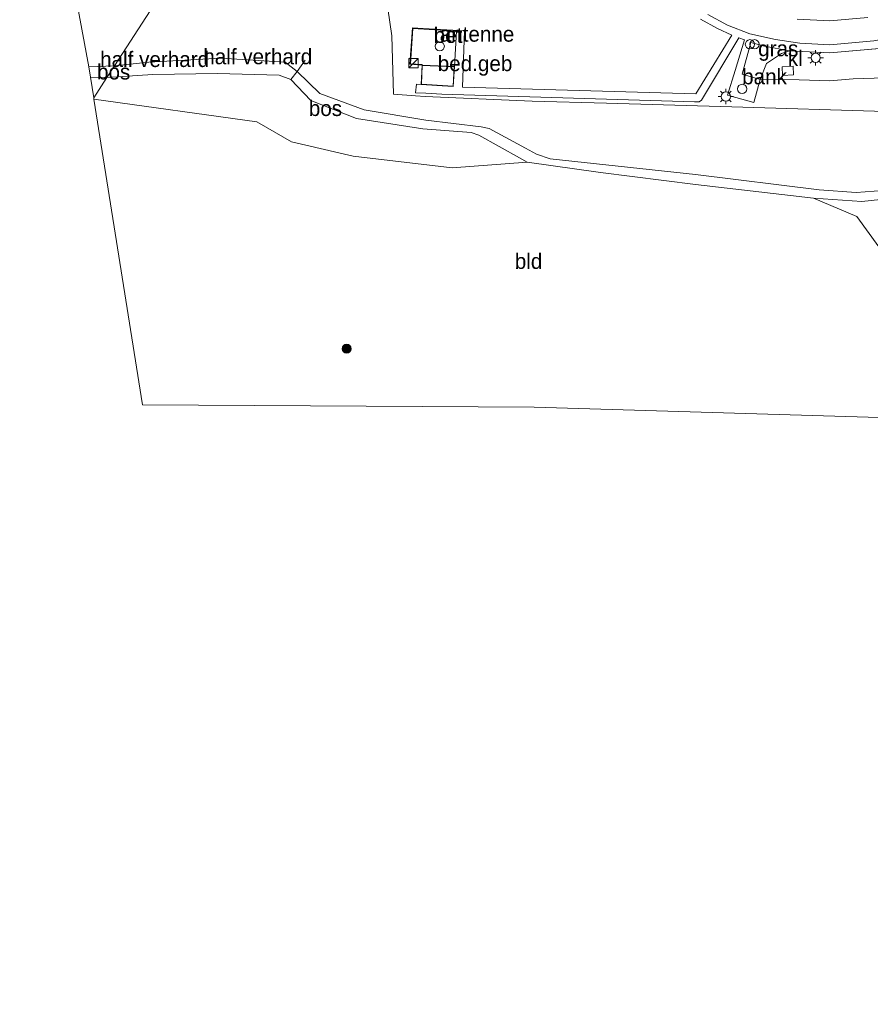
# Model space of a CAD drawing. Header units: millimetres. Extents: x 180000 to 190000, y 466229 to 468626.
# Tile 111 of 202: x 185497 to 185635, y 467281 to 467440. Entities that reach past the tile are written whole.
import ezdxf
from ezdxf.enums import TextEntityAlignment as Align

# ---------------------------------------------------------------- set-up
doc = ezdxf.new("R2010")
doc.units = ezdxf.units.MM
for name, color, linetype, lineweight in [('af-bs-doorgang', 8, 'Continuous', 18), ('af-bs-rasterhekwerk', 8, 'hekwerk', 18), ('bp-b5-bomenstruiken', 93, 'Continuous', 18), ('bp-b5-bos', 93, 'Continuous', 18), ('bp-b5-grasland', 93, 'Continuous', 18), ('bp-bs-boom', 93, 'Continuous', 18), ('gw-bs-kruinlijn', 93, 'Continuous', 18), ('gw-bs-teenlijn', 93, 'Continuous', 18), ('kd-bs-dakrand', 13, 'Continuous', 18), ('kd-bs-opnamedtmgrens', 173, 'Continuous', 18), ('og-b5-bebouwing', 173, 'Continuous', 18), ('og-b5-grond_ingericht', 253, 'Continuous', 18), ('og-bs-bebouwing', 173, 'Continuous', 18), ('og-bs-hulpgeometrie', 53, 'Continuous', 18), ('og-bs-inrichtingselement', 253, 'Continuous', 18), ('vh-b5-verh_soort', 8, 'Continuous', 18), ('wm-bs-lichtmast', 8, 'Continuous', 18)]:
    doc.layers.add(name, color=color, linetype=linetype, lineweight=lineweight)
doc.styles.add('rtw_iso', font='iso-rtw.shx')
doc.linetypes.add('hekwerk', pattern='A,7,-1.5,[1,RTW.shx,S=0.75,R=0,X=0,Y=0],-1.5', length=10)

# ---------------------------------------------------------------- blocks, each defined once
blk = doc.blocks.new('dtbattr-r')
at = {"style": 'rtw_iso'}
blk.add_attdef('TAG', text='', height=2.5, dxfattribs=at).set_placement((0, 0), align=Align.MIDDLE_CENTER)
blk = doc.blocks.new('d33az_ACAD_1_FMEBLOCK31')
at = {"layer": 'bp-b5-bomenstruiken'}
for points in [[(17, 63.91, 59.53), (40.75, 41.09, 59.47), (65.28, 17.43, 59.57), (86.27, -3.01, 59.79), (109.6, -26.67, 59.85), (122.33, -39.39, 59.87), (127.97, -44.9, 59.94), (99.94, -74.96, 76.7), (97.18, -72.11, 76.71), (91.47, -66.68, 76.77), (84.26, -59.17, 76.73), (81.44, -55.36, 76.44), (79.67, -51.12, 75.95), (77.79, -45.11, 74.73), (75.41, -39.17, 73.4), (72.18, -33.66, 72.4), (70.26, -30.03, 71.74), (63.97, -23.32, 71.58), (60.84, -19.79, 71.34), (58.39, -16.09, 70.96), (54.92, -9.22, 69.91), (49.82, -0.45, 68.64), (46.51, 4.29, 68.34), (42.65, 9.3, 67.94), (39.19, 13.26, 67.58), (33.76, 18.73, 67.45), (29.42, 22.96, 67.38), (21.38, 30.96, 67.48), (11.7, 39.81, 67.48), (5.66, 45.25, 67.52), (1.35, 49.37, 67.37), (-2.67, 52.75, 67.35), (-5.71, 54.32, 67.36), (-8.7, 55, 67.41), (-11.03, 54.86, 67.48), (-14.49, 53.75, 67.56), (-18.9, 52.79, 67.66), (-23.1, 52.11, 67.39), (-27.47, 51.36, 67.09), (-31.69, 51.31, 66.74), (-36.41, 51.97, 66.22), (-41.01, 52.21, 65.43), (-45.38, 53.2, 64.93), (-49.1, 53.24, 64.12), (-55.46, 52.11, 63.93), (-61.08, 51.18, 63.46), (-69.2, 48.97, 63.03), (-77.07, 47.41, 62.72), (-84.02, 46.43, 62.29), (-98.68, 43.7, 61.73), (-103.4, 42.7, 61.74), (-107.75, 42.14, 61.55), (-112.89, 41.98, 61.42), (-116.68, 41.66, 61.33), (-121.62, 41.78, 61.17), (-127.97, 41.88, 61.13), (-126.93, 44.44, 60.75), (-124.49, 46.05, 60.53), (-123.18, 46.49, 60.56), (-116.66, 46.19, 60.53), (-107.4, 46.99, 60.55), (-96.88, 49.42, 60.6), (-85.79, 52.56, 60.55), (-48.22, 64.22, 60.22), (-35.05, 68.96, 60.32), (-29.73, 70.5, 60.34), (-24.17, 72.54, 59.93), (-10.83, 74.95, 59.58), (-2.2, 74.96, 59.33), (1.66, 74.25, 59.32), (4.4, 73.18, 59.31), (8.7, 70.77, 59.32)], [(-124.38, 43.93, 61.05), (-124.32, 42.53, 61.05), (-122.57, 42.59, 61.06), (-122.6, 44.04, 61.05)]]:
    blk.add_polyline3d(points, close=True, dxfattribs=at)
blk = doc.blocks.new('dtb')
blk.add_circle((0, 0), 0.75)
blk = doc.blocks.new('dtbattr')
at = {"style": 'rtw_iso'}
blk.add_attdef('TAG', (0.59, 0.87), '', height=2.5, dxfattribs=at)
blk = doc.blocks.new('prullenbak')
for centre in [(-0.375, 0), (0.375, 0)]:
    blk.add_circle(centre, 0.75)
blk = doc.blocks.new('kast')
blk.add_line((-0.75, -0.75), (0.75, 0.75))
blk.add_lwpolyline([(-0.75, 0.75), (0.75, 0.75), (0.75, -0.75), (-0.75, -0.75)], close=True)
blk = doc.blocks.new('boom')
blk.add_hatch(color=256).paths.add_polyline_path([(-0.75, 0, 1), (0.75, 0, 1)])
blk.add_circle((0, 0), 0.75)
blk = doc.blocks.new('lantaarnpaal')
for p, q in [((-0.75, 0), (-1.25, 0)), ((-0.88, 0.88), (-0.53, 0.53)), ((0, 0.75), (0, 1.25)), ((0.53, 0.53), (0.88, 0.88)), ((0.75, 0), (1.25, 0)), ((-0.53, -0.53), (-0.88, -0.88)), ((0, -0.75), (0, -1.25)), ((0.53, -0.53), (0.88, -0.88))]:
    blk.add_line(p, q)
blk.add_circle((0, 0), 0.75)
blk = doc.blocks.new('d33az_ACAD_1_FMEBLOCK161')
at = {"layer": 'vh-b5-verh_soort'}
blk.add_polyline3d([(-104.78, -53.6, 60.33), (-110.93, -54.15, 60.22), (-116.24, -53.88, 60.26)], dxfattribs=at)

msp = doc.modelspace()

# ---------------------------------------------------------------- linework, layer by layer
at = {"layer": 'af-bs-doorgang'}
msp.add_polyline3d([(185543.4, 467433.65, 59.23), (185542.11, 467431.82, 59.23), (185541.04, 467430.48, 59.26)], dxfattribs=at)
at = {"layer": 'af-bs-rasterhekwerk'}
for points in [[(185554.09, 467460.51, 59.48), (185557.41, 467437.57, 59.64)], [(185562.31, 467432.83, 59.82), (185562.32, 467432.93, 59.82), (185560.45, 467433.06, 59.8), (185560.84, 467438.75, 59.8), (185567.92, 467438.33, 59.83), (185567.59, 467432.59, 59.82)], [(185557.41, 467437.57, 59.64), (185557.69, 467428.11, 59.65), (185561.24, 467427.86, 59.64), (185562.84, 467427.75, 59.59), (185580.18, 467427, 60.1)], [(185580.18, 467427, 60.1), (185592.18, 467426.65, 60.37), (185612.48, 467426.09, 60.91), (185637.38, 467425.32, 61.69), (185662.99, 467424.47, 62.6), (185686.67, 467423.9, 63.59), (185702.06, 467423.24, 65.09), (185713.01, 467423.11, 66.17), (185720.45, 467419.15, 66.93), (185731.97, 467413.06, 67.14), (185749.22, 467403.92, 67.27), (185750.83, 467402.49, 67.31), (185763.86, 467390.37, 67.87), (185772.72, 467381.99, 68.88), (185780.14, 467375.02, 70.11)]]:
    msp.add_polyline3d(points, dxfattribs=at)
at = {"layer": 'bp-b5-bos'}
for points in [[(185549.63, 467490.05, 59.94), (185512.48, 467432.7, 58.84), (185508.33, 467432.54, 58.82), (185469.06, 467643.44, 62.69)], [(185637, 467412.54, 61.69), (185632.62, 467412.21, 61.42), (185626.67, 467412.63, 61.49), (185606.59, 467415.14, 60.69), (185583.05, 467417.66, 60.13), (185580.84, 467418.39, 60.09), (185579.1, 467419.4, 60.08), (185573.19, 467422.59, 59.99), (185571.88, 467422.83, 59.99), (185562.93, 467423.9, 59.67), (185552.93, 467425.61, 59.5), (185545.78, 467428.24, 59.32), (185542.11, 467431.82, 59.23), (185540.13, 467433.31, 59.23), (185529.73, 467433.96, 59.03), (185518.06, 467433.29, 58.98), (185512.48, 467432.7, 58.84), (185549.63, 467490.05, 59.94)], [(185554.09, 467460.51, 59.48), (185557.41, 467437.57, 59.64), (185557.69, 467428.11, 59.65), (185561.24, 467427.86, 59.64), (185562.84, 467427.75, 59.59), (185580.18, 467427, 60.1), (185592.18, 467426.65, 60.37), (185612.48, 467426.09, 60.91), (185637.38, 467425.32, 61.69)], [(185637.38, 467425.32, 61.69), (185612.48, 467426.09, 60.91), (185592.18, 467426.65, 60.37), (185580.18, 467427, 60.1), (185562.84, 467427.75, 59.59), (185561.24, 467427.86, 59.64), (185557.69, 467428.11, 59.65), (185557.41, 467437.57, 59.64), (185554.09, 467460.51, 59.48)], [(185607.45, 467440.28, 60.42), (185610.17, 467438.73, 60.47), (185612.52, 467437.67, 60.52), (185606.69, 467428.19, 60.75), (185568.86, 467429.28, 59.76), (185569.2, 467438.38, 59.83), (185562.48, 467438.75, 59.8), (185560.75, 467438.85, 59.8), (185560.35, 467432.97, 59.8), (185562.31, 467432.83, 59.82), (185562.17, 467429.69, 59.69), (185561.39, 467429.73, 59.63), (185561.25, 467428.36, 59.63), (185562.93, 467428.29, 59.63), (185565.53, 467428.13, 59.76), (185606.48, 467426.9, 60.75), (185607.21, 467426.88, 60.75), (185607.57, 467427.15, 60.75), (185613.65, 467437.25, 60.46), (185614.54, 467436.92, 60.49), (185613.06, 467431.94, 60.86), (185611.82, 467427.96, 60.93), (185612.16, 467427.86, 61.13), (185616.08, 467426.77, 61.14), (185617.07, 467430.52, 61.13), (185623.42, 467430.42, 61.17), (185628.37, 467430.3, 61.33), (185632.15, 467430.62, 61.42), (185637.3, 467430.77, 61.55)], [(185636.33, 467403.39, 61.69), (185632.75, 467408.3, 61.71), (185625.74, 467411.28, 61.4), (185633.56, 467410.73, 61.69), (185639.6, 467411.4, 61.89)]]:
    msp.add_polyline3d(points, dxfattribs=at)
for points in [[(185511.27, 467430.84, 58.8), (185509.12, 467427.51, 58.74), (185508.59, 467430.9, 58.79)], [(185579.37, 467417.13, 60.21), (185567.19, 467416.21, 59.68), (185551.14, 467418.09, 59.35), (185541.19, 467420.38, 59.36), (185535.57, 467423.63, 59), (185509.15, 467427.3, 58.74), (185509.12, 467427.51, 58.74), (185511.27, 467430.84, 58.8), (185518.68, 467431.32, 58.92), (185529.16, 467431.47, 59.19), (185539.16, 467431.18, 59.26), (185541.04, 467430.48, 59.26), (185544.28, 467427.11, 59.48), (185551.7, 467424.18, 59.56), (185562.45, 467422.52, 59.76), (185570.29, 467421.89, 59.85), (185571.52, 467421.47, 59.86), (185578.11, 467417.81, 60.2)]]:
    msp.add_polyline3d(points, close=True, dxfattribs=at)
at = {"layer": 'bp-b5-grasland'}
msp.add_polyline3d([(185618.12, 467433.08, 60.75), (185617.07, 467430.52, 61.13), (185614.19, 467431.35, 61.05), (185615.59, 467436.5, 60.64), (185617.78, 467435.89, 60.58), (185621.87, 467435.13, 60.56), (185620.56, 467434.69, 60.53)], close=True, dxfattribs=at)
at = {"layer": 'gw-bs-kruinlijn'}
msp.add_polyline3d([(185617.07, 467430.52, 61.13), (185623.42, 467430.42, 61.17), (185628.37, 467430.3, 61.33), (185632.15, 467430.62, 61.42), (185637.3, 467430.77, 61.55), (185641.64, 467431.33, 61.74), (185646.36, 467432.34, 61.73), (185661.03, 467435.07, 62.29), (185667.97, 467436.05, 62.72), (185675.84, 467437.61, 63.03), (185683.97, 467439.82, 63.46), (185689.59, 467440.75, 63.93)], dxfattribs=at)
at = {"layer": 'gw-bs-teenlijn'}
msp.add_polyline3d([(185621.87, 467435.13, 60.56), (185620.56, 467434.69, 60.53), (185618.12, 467433.08, 60.75), (185617.07, 467430.52, 61.13)], dxfattribs=at)
at = {"layer": 'kd-bs-dakrand'}
msp.add_polyline3d([(185562.36, 467432.77, 63.01), (185562.23, 467429.74, 63.16), (185567.34, 467429.42, 63.18), (185567.54, 467432.54, 63.26), (185562.36, 467432.77, 63.01)], dxfattribs=at)
at = {"layer": 'kd-bs-opnamedtmgrens'}
for points in [[(185509.12, 467427.51, 58.74), (185508.59, 467430.9, 58.79), (185508.33, 467432.54, 58.82), (185469.06, 467643.44, 62.69), (185329.86, 467796.93, 59.23), (185296.43, 467789.95, 59.47), (185288.92, 467788.01, 55.26), (185287.55, 467787.5, 55.41), (185286.76, 467787.44, 55.41)], [(185799.49, 467264.89, 77.59), (185798.42, 467265.78, 77.6), (185781.17, 467280.12, 77.25), (185771.16, 467288.58, 75), (185753.24, 467324.21, 71.49), (185746.91, 467337.41, 69.28), (185719.77, 467362.42, 65.44), (185703.43, 467370.86, 65.46), (185697.7, 467373.92, 64.87), (185580.46, 467377.46, 59.75), (185517.02, 467377.83, 58.46), (185509.15, 467427.3, 58.74), (185509.12, 467427.51, 58.74)]]:
    msp.add_polyline3d(points, dxfattribs=at)
at = {"layer": 'og-b5-bebouwing'}
msp.add_polyline3d([(185567.59, 467432.59, 59.82), (185567.38, 467429.36, 59.81), (185565.57, 467429.48, 59.77), (185562.17, 467429.69, 59.69), (185562.31, 467432.83, 59.82)], close=True, dxfattribs=at)
at = {"layer": 'og-b5-grond_ingericht'}
msp.add_polyline3d([(185697.7, 467373.92, 64.87), (185580.46, 467377.46, 59.75), (185517.02, 467377.83, 58.46), (185509.15, 467427.3, 58.74), (185535.57, 467423.63, 59), (185541.19, 467420.38, 59.36), (185551.14, 467418.09, 59.35), (185567.19, 467416.21, 59.68), (185579.37, 467417.13, 60.21), (185591.23, 467415.45, 60.57), (185606.61, 467413.48, 60.75), (185625.74, 467411.28, 61.4), (185632.75, 467408.3, 61.71), (185636.33, 467403.39, 61.69)], dxfattribs=at)
at = {"layer": 'og-bs-hulpgeometrie'}
msp.add_polyline3d([(185509.12, 467427.51, 58.74), (185511.27, 467430.84, 58.8), (185512.48, 467432.7, 58.84), (185549.63, 467490.05, 59.94)], dxfattribs=at)
at = {"layer": 'vh-b5-verh_soort'}
for points in [[(185608.63, 467441.05, 60.37), (185611.82, 467439.27, 60.45), (185615.42, 467437.88, 60.36), (185619.57, 467436.95, 60.4), (185623.51, 467436.36, 60.36), (185628.37, 467436.09, 60.38), (185635.49, 467436.78, 60.39), (185644.15, 467438.34, 60.35), (185664.25, 467444, 60.32)], [(185664.25, 467444, 60.32), (185644.15, 467438.34, 60.35), (185635.49, 467436.78, 60.39), (185628.37, 467436.09, 60.38), (185623.51, 467436.36, 60.36), (185619.57, 467436.95, 60.4), (185615.42, 467437.88, 60.36), (185611.82, 467439.27, 60.45), (185608.63, 467441.05, 60.37)], [(185637.64, 467435.63, 60.55), (185628.39, 467434.83, 60.53), (185621.87, 467435.13, 60.56), (185617.78, 467435.89, 60.58), (185615.59, 467436.5, 60.64), (185614.19, 467431.35, 61.05), (185617.07, 467430.52, 61.13), (185616.08, 467426.77, 61.14), (185612.16, 467427.86, 61.13), (185611.82, 467427.96, 60.93), (185613.06, 467431.94, 60.86), (185614.54, 467436.92, 60.49), (185613.65, 467437.25, 60.46), (185607.57, 467427.15, 60.75), (185607.21, 467426.88, 60.75), (185606.48, 467426.9, 60.75), (185565.53, 467428.13, 59.76), (185562.93, 467428.29, 59.63), (185561.25, 467428.36, 59.63), (185561.39, 467429.73, 59.63), (185562.17, 467429.69, 59.69), (185565.57, 467429.48, 59.77), (185567.38, 467429.36, 59.81), (185567.59, 467432.59, 59.82), (185567.92, 467438.33, 59.83), (185560.84, 467438.75, 59.8), (185560.45, 467433.06, 59.8), (185562.32, 467432.93, 59.82), (185562.31, 467432.83, 59.82), (185560.35, 467432.97, 59.8), (185560.75, 467438.85, 59.8), (185562.48, 467438.75, 59.8), (185569.2, 467438.38, 59.83), (185568.86, 467429.28, 59.76), (185606.69, 467428.19, 60.75), (185612.52, 467437.67, 60.52), (185610.17, 467438.73, 60.47), (185607.45, 467440.28, 60.42)], [(185623.07, 467440.27, 60.26), (185628.38, 467440, 60.22), (185634.53, 467440.55, 60.33)], [(185639.6, 467411.4, 61.89), (185633.56, 467410.73, 61.69), (185625.74, 467411.28, 61.4), (185606.61, 467413.48, 60.75), (185591.23, 467415.45, 60.57), (185579.37, 467417.13, 60.21), (185578.11, 467417.81, 60.2), (185571.52, 467421.47, 59.86), (185570.29, 467421.89, 59.85), (185562.45, 467422.52, 59.76), (185551.7, 467424.18, 59.56), (185544.28, 467427.11, 59.48), (185541.04, 467430.48, 59.26), (185542.11, 467431.82, 59.23), (185545.78, 467428.24, 59.32), (185552.93, 467425.61, 59.5), (185562.93, 467423.9, 59.67), (185571.88, 467422.83, 59.99), (185573.19, 467422.59, 59.99), (185579.1, 467419.4, 60.08), (185580.84, 467418.39, 60.09), (185583.05, 467417.66, 60.13), (185606.59, 467415.14, 60.69), (185626.67, 467412.63, 61.49), (185632.62, 467412.21, 61.42), (185637, 467412.54, 61.69)]]:
    msp.add_polyline3d(points, dxfattribs=at)
for points in [[(185567.92, 467438.33, 59.83), (185567.59, 467432.59, 59.82), (185562.31, 467432.83, 59.82), (185562.32, 467432.93, 59.82), (185560.45, 467433.06, 59.8), (185560.84, 467438.75, 59.8)], [(185542.11, 467431.82, 59.23), (185541.04, 467430.48, 59.26), (185539.16, 467431.18, 59.26), (185529.16, 467431.47, 59.19), (185518.68, 467431.32, 58.92), (185511.27, 467430.84, 58.8), (185512.48, 467432.7, 58.84), (185518.06, 467433.29, 58.98), (185529.73, 467433.96, 59.03), (185540.13, 467433.31, 59.23)], [(185512.48, 467432.7, 58.84), (185511.27, 467430.84, 58.8), (185508.59, 467430.9, 58.79), (185508.33, 467432.54, 58.82)], [(185622.48, 467431.23, 61.06), (185620.72, 467431.17, 61.05), (185620.67, 467432.56, 61.05), (185622.45, 467432.68, 61.05)]]:
    msp.add_polyline3d(points, close=True, dxfattribs=at)

# ---------------------------------------------------------------- block references
at = {"layer": 'bp-b5-bomenstruiken'}
msp.add_blockref('d33az_ACAD_1_FMEBLOCK31', (185745.05, 467388.64), dxfattribs=at)
at = {"layer": 'bp-b5-bos'}
ref = msp.add_blockref('dtbattr-r', (185509.66, 467429.75, 58.78), dxfattribs=at)
ref.add_attrib('TAG', 'bos', dxfattribs={"layer": '0', "height": 2.5, "style": 'rtw_iso'}).set_placement((185509.66, 467429.75, 58.78), align=Align.BOTTOM_LEFT)
ref = msp.add_blockref('dtbattr-r', (185543.97, 467423.84, 59.4), dxfattribs=at)
ref.add_attrib('TAG', 'bos', dxfattribs={"layer": '0', "height": 2.5, "style": 'rtw_iso'}).set_placement((185543.97, 467423.84, 59.4), align=Align.BOTTOM_LEFT)
at = {"layer": 'bp-b5-grasland'}
ref = msp.add_blockref('dtbattr-r', (185616.77, 467433.51, 60.75), dxfattribs=at)
ref.add_attrib('TAG', 'gras', dxfattribs={"layer": '0', "height": 2.5, "style": 'rtw_iso'}).set_placement((185616.77, 467433.51, 60.75), align=Align.BOTTOM_LEFT)
at = {"layer": 'bp-bs-boom'}
msp.add_blockref('boom', (185550.1, 467386.91, 59.18), dxfattribs=at)
at = {"layer": 'og-b5-bebouwing'}
ref = msp.add_blockref('dtbattr-r', (185564.86, 467431.1, 59.78), dxfattribs=at)
ref.add_attrib('TAG', 'bed.geb', dxfattribs={"layer": '0', "height": 2.5, "style": 'rtw_iso'}).set_placement((185564.86, 467431.1, 59.78), align=Align.BOTTOM_LEFT)
at = {"layer": 'og-b5-grond_ingericht'}
ref = msp.add_blockref('dtbattr-r', (185577.34, 467399.08, 62.5), dxfattribs=at)
ref.add_attrib('TAG', 'bld', dxfattribs={"layer": '0', "height": 2.5, "style": 'rtw_iso'}).set_placement((185577.34, 467399.08, 62.5), align=Align.BOTTOM_LEFT)
at = {"layer": 'og-bs-bebouwing'}
ref = msp.add_blockref('dtbattr', (185565.18, 467435.87, 59.9), dxfattribs=at)
ref.add_attrib('TAG', 'antenne', dxfattribs={"layer": '0', "height": 2.5, "style": 'rtw_iso'}).set_placement((185565.18, 467435.87, 59.9), align=Align.BOTTOM_LEFT)
msp.add_blockref('dtb', (185565.18, 467435.87, 59.9), dxfattribs=at)
at = {"layer": 'og-bs-inrichtingselement'}
for name, p in [('prullenbak', (185615.81, 467436.2, 60.57)), ('kast', (185560.92, 467433.14, 59.75)), ('dtb', (185614.17, 467428.97, 60.89))]:
    msp.add_blockref(name, p, dxfattribs=at)
ref = msp.add_blockref('dtbattr', (185614.17, 467428.97, 60.89), dxfattribs=at)
ref.add_attrib('TAG', 'bank', dxfattribs={"layer": '0', "height": 2.5, "style": 'rtw_iso'}).set_placement((185614.17, 467428.97, 60.89), align=Align.BOTTOM_LEFT)
at = {"layer": 'vh-b5-verh_soort'}
msp.add_blockref('d33az_ACAD_1_FMEBLOCK161', (185739.31, 467494.15), dxfattribs=at)
ref = msp.add_blockref('dtbattr-r', (185564.2, 467435.67, 59.81), dxfattribs=at)
ref.add_attrib('TAG', 'bet', dxfattribs={"layer": '0', "height": 2.5, "style": 'rtw_iso'}).set_placement((185564.2, 467435.67, 59.81), align=Align.BOTTOM_LEFT)
ref = msp.add_blockref('dtbattr-r', (185510.16, 467431.77, 58.81), dxfattribs=at)
ref.add_attrib('TAG', 'half verhard', dxfattribs={"layer": '0', "height": 2.5, "style": 'rtw_iso'}).set_placement((185510.16, 467431.77, 58.81), align=Align.BOTTOM_LEFT)
ref = msp.add_blockref('dtbattr-r', (185526.87, 467432.22, 59.08), dxfattribs=at)
ref.add_attrib('TAG', 'half verhard', dxfattribs={"layer": '0', "height": 2.5, "style": 'rtw_iso'}).set_placement((185526.87, 467432.22, 59.08), align=Align.BOTTOM_LEFT)
ref = msp.add_blockref('dtbattr-r', (185621.58, 467431.93, 61.05), dxfattribs=at)
ref.add_attrib('TAG', 'kl', dxfattribs={"layer": '0', "height": 2.5, "style": 'rtw_iso'}).set_placement((185621.58, 467431.93, 61.05), align=Align.BOTTOM_LEFT)
at = {"layer": 'wm-bs-lichtmast'}
for p in [(185626.08, 467434.02, 63), (185611.54, 467427.74, 63.18)]:
    msp.add_blockref('lantaarnpaal', p, dxfattribs=at)

doc.saveas('drawing.dxf')
